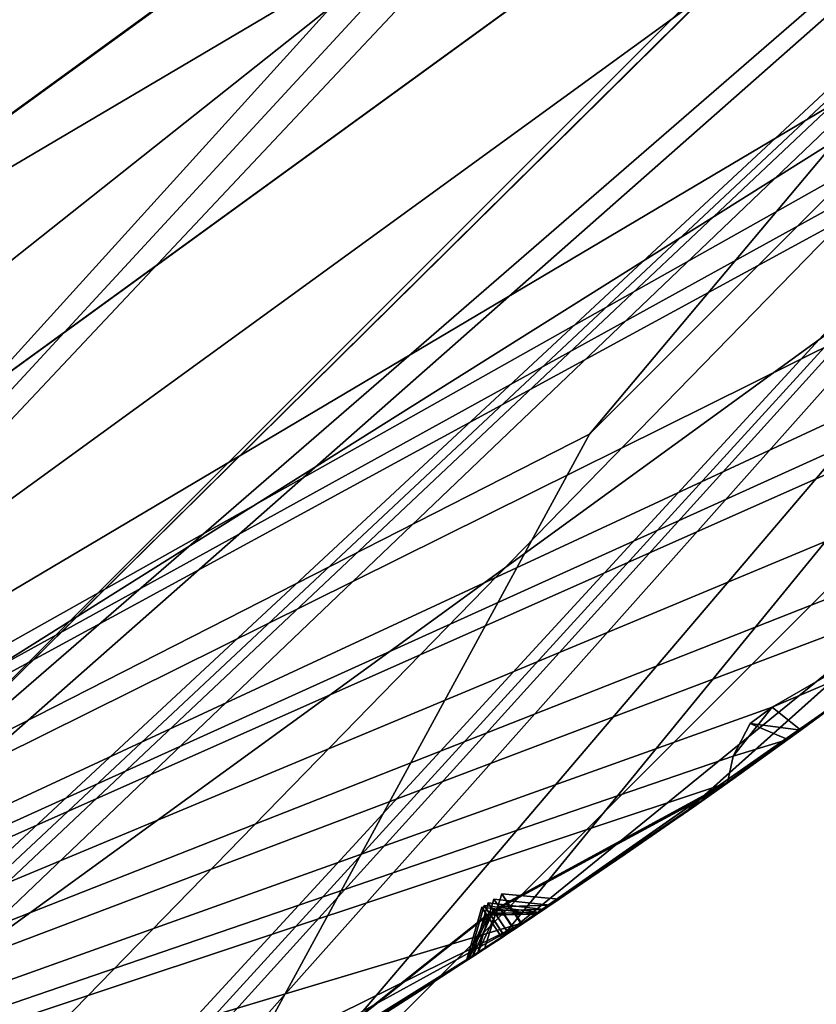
# Model space of a CAD drawing. Header units: millimetres. Extents: x -29 to 28.8, y -75.2 to 10.
# Tile 57 of 256: x 5.7 to 6.8, y -45.5 to -44.1. Entities that reach past the tile are written whole.
import ezdxf

# ---------------------------------------------------------------- set-up
doc = ezdxf.new("R2010")
doc.units = ezdxf.units.MM
doc.header["$LTSCALE"] = 88.413066
for name, color, linetype in [('102', 7, 'CONTINUOUS'), ('104', 7, 'CONTINUOUS'), ('105', 7, 'CONTINUOUS'), ('107', 7, 'CONTINUOUS'), ('109', 7, 'CONTINUOUS'), ('15', 7, 'CONTINUOUS'), ('18', 7, 'CONTINUOUS'), ('2', 7, 'CONTINUOUS'), ('20', 7, 'CONTINUOUS'), ('22', 7, 'CONTINUOUS'), ('23', 7, 'CONTINUOUS'), ('26', 7, 'CONTINUOUS'), ('27', 7, 'CONTINUOUS'), ('28', 7, 'CONTINUOUS'), ('31', 7, 'CONTINUOUS'), ('379', 7, 'CONTINUOUS'), ('385', 7, 'CONTINUOUS'), ('386', 7, 'CONTINUOUS'), ('387', 7, 'CONTINUOUS'), ('388', 7, 'CONTINUOUS'), ('389', 7, 'CONTINUOUS'), ('390', 7, 'CONTINUOUS'), ('494', 7, 'CONTINUOUS'), ('497', 7, 'CONTINUOUS'), ('500', 7, 'CONTINUOUS'), ('503', 7, 'CONTINUOUS'), ('506', 7, 'CONTINUOUS'), ('637', 7, 'CONTINUOUS'), ('638', 7, 'CONTINUOUS'), ('641', 7, 'CONTINUOUS'), ('644', 7, 'CONTINUOUS'), ('647', 7, 'CONTINUOUS'), ('650', 7, 'CONTINUOUS')]:
    doc.layers.add(name, color=color, linetype=linetype)

msp = doc.modelspace()

# ---------------------------------------------------------------- linework, layer by layer
at = {"layer": '102', "linetype": 'CONTINUOUS'}
msp.add_3dface([(7.4079, -41.1816, -5.1), (2.8297, -44.5081, -5.1), (3.7938, -41.5111, -5.1), (7.4079, -41.1816, -5.1)], dxfattribs=at)
at = {"layer": '104', "linetype": 'CONTINUOUS'}
for points in [[(8.4772, -41.9614, 24.9), (3.2374, -45.7668, 24.9), (9.0206, -42.3535, 24.9), (8.4772, -41.9614, 24.9)], [(9.0206, -42.3535, 24.9), (3.2374, -45.7668, 24.9), (3.445, -46.4044, 24.9), (9.0206, -42.3535, 24.9)]]:
    msp.add_3dface(points, dxfattribs=at)
at = {"layer": '105', "linetype": 'CONTINUOUS'}
for points in [[(9.0206, -42.3535, 24.9), (3.445, -46.4044, 24.9), (9.425, -42.6477, 24.4), (9.0206, -42.3535, 24.9)], [(9.425, -42.6477, 24.4), (3.445, -46.4044, 24.9), (3.6, -46.8798, 24.4), (9.425, -42.6477, 24.4)]]:
    msp.add_3dface(points, dxfattribs=at)
at = {"layer": '107', "linetype": 'CONTINUOUS'}
for points in [[(8.15, -41.8605, -4.1), (3.6, -46.8798, 24.4), (3.1028, -45.4708, -4.1), (8.15, -41.8605, -4.1)], [(3.6, -46.8798, 24.4), (8.15, -41.8605, -4.1), (8.15, -41.9513, -3.061), (3.6, -46.8798, 24.4)], [(8.15, -42.0416, -2.0181), (3.6, -46.8798, 24.4), (8.15, -41.9513, -3.061), (8.15, -42.0416, -2.0181)], [(9.425, -42.6477, 24.4), (3.6, -46.8798, 24.4), (8.15, -42.0416, -2.0181), (9.425, -42.6477, 24.4)]]:
    msp.add_3dface(points, dxfattribs=at)
at = {"layer": '109', "linetype": 'CONTINUOUS'}
for points in [[(2.8297, -44.5081, -5.1), (7.4079, -41.1816, -5.1), (8.15, -41.8605, -4.1), (2.8297, -44.5081, -5.1)], [(2.8297, -44.5081, -5.1), (8.15, -41.8605, -4.1), (3.1028, -45.4708, -4.1), (2.8297, -44.5081, -5.1)]]:
    msp.add_3dface(points, dxfattribs=at)
at = {"layer": '15', "linetype": 'CONTINUOUS'}
for points in [[(8.6551, -42.0907, 122.5), (3.4, -46.2611, 122.5), (3.3054, -45.9761, 122.5), (8.6551, -42.0907, 122.5)], [(6.465, -44.6993, 122.5), (3.4, -46.2611, 122.5), (8.6551, -42.0907, 122.5), (6.465, -44.6993, 122.5)], [(8.8987, -42.2663, 122.5), (6.465, -44.6993, 122.5), (8.6551, -42.0907, 122.5), (8.8987, -42.2663, 122.5)]]:
    msp.add_3dface(points, dxfattribs=at)
at = {"layer": '18', "linetype": 'CONTINUOUS'}
for points in [[(5.8214, -45.8829, 122.734), (8.8987, -42.2663, 122.5), (10.0829, -41.6214, 122.734), (5.8214, -45.8829, 122.734)], [(5.8214, -45.8829, 122.734), (10.0829, -41.6214, 122.734), (7.0445, -45.4959, 123.3264), (5.8214, -45.8829, 122.734)], [(6.465, -44.6993, 122.5), (8.8987, -42.2663, 122.5), (5.8214, -45.8829, 122.734), (6.465, -44.6993, 122.5)], [(3.4, -46.2611, 122.5), (6.465, -44.6993, 122.5), (5.8214, -45.8829, 122.734), (3.4, -46.2611, 122.5)]]:
    msp.add_3dface(points, dxfattribs=at)
at = {"layer": '2', "linetype": 'CONTINUOUS'}
for points in [[(7.9369, -54.3, 156.92), (4.1712, -17.8, 158.8392), (4.1703, -54.3, 158.8389), (7.9369, -54.3, 156.92)], [(7.9343, -17.8, 156.9221), (4.1712, -17.8, 158.8392), (7.9369, -54.3, 156.92), (7.9343, -17.8, 156.9221)]]:
    msp.add_3dface(points, dxfattribs=at)
at = {"layer": '20', "linetype": 'CONTINUOUS'}
for points in [[(8.8992, -42.2656, 122.2), (3.3992, -46.2616, 122.2), (8.8992, -42.2656, 27.8), (8.8992, -42.2656, 122.2)], [(8.8992, -42.2656, 27.8), (3.3992, -46.2616, 122.2), (3.3992, -46.2616, 27.8), (8.8992, -42.2656, 27.8)]]:
    msp.add_3dface(points, dxfattribs=at)
at = {"layer": '22', "linetype": 'CONTINUOUS'}
for points in [[(2.8584, -44.5973, 27.5), (7.4834, -41.237, 27.5), (8.6612, -42.0823, 27.5), (2.8584, -44.5973, 27.5)], [(3.3079, -45.9757, 27.5), (2.8584, -44.5973, 27.5), (8.6612, -42.0823, 27.5), (3.3079, -45.9757, 27.5)]]:
    msp.add_3dface(points, dxfattribs=at)
at = {"layer": '23', "linetype": 'CONTINUOUS'}
for points in [[(8.4791, -41.9589, 25.5), (3.239, -45.7666, 25.5), (8.4772, -41.9614, 24.9), (8.4791, -41.9589, 25.5)], [(8.4772, -41.9614, 24.9), (3.239, -45.7666, 25.5), (3.2374, -45.7668, 24.9), (8.4772, -41.9614, 24.9)]]:
    msp.add_3dface(points, dxfattribs=at)
at = {"layer": '26', "linetype": 'CONTINUOUS'}
for points in [[(9.4502, -41.2561, 122.4121), (8.6551, -42.0907, 122.5), (5.4561, -45.2502, 122.4121), (9.4502, -41.2561, 122.4121)], [(8.8992, -42.2656, 122.2), (9.4502, -41.2561, 122.4121), (5.4561, -45.2502, 122.4121), (8.8992, -42.2656, 122.2)], [(8.6551, -42.0907, 122.5), (3.3054, -45.9761, 122.5), (5.4561, -45.2502, 122.4121), (8.6551, -42.0907, 122.5)], [(3.3992, -46.2616, 122.2), (8.8992, -42.2656, 122.2), (5.4561, -45.2502, 122.4121), (3.3992, -46.2616, 122.2)]]:
    msp.add_3dface(points, dxfattribs=at)
at = {"layer": '27', "linetype": 'CONTINUOUS'}
for points in [[(7.4834, -41.237, 27.5), (2.8584, -44.5973, 27.5), (7.4834, -41.237, 25.5), (7.4834, -41.237, 27.5)], [(7.4834, -41.237, 25.5), (2.8584, -44.5973, 27.5), (2.8584, -44.5973, 25.5), (7.4834, -41.237, 25.5)]]:
    msp.add_3dface(points, dxfattribs=at)
at = {"layer": '28', "linetype": 'CONTINUOUS'}
for points in [[(8.4791, -41.9589, 25.5), (7.4834, -41.237, 25.5), (2.8584, -44.5973, 25.5), (8.4791, -41.9589, 25.5)], [(3.239, -45.7666, 25.5), (8.4791, -41.9589, 25.5), (2.8584, -44.5973, 25.5), (3.239, -45.7666, 25.5)]]:
    msp.add_3dface(points, dxfattribs=at)
at = {"layer": '31', "linetype": 'CONTINUOUS'}
for points in [[(9.4502, -41.2561, 27.5879), (8.8992, -42.2656, 27.8), (5.4561, -45.2502, 27.5879), (9.4502, -41.2561, 27.5879)], [(8.6612, -42.0823, 27.5), (9.4502, -41.2561, 27.5879), (5.4561, -45.2502, 27.5879), (8.6612, -42.0823, 27.5)], [(3.3079, -45.9757, 27.5), (8.6612, -42.0823, 27.5), (5.4561, -45.2502, 27.5879), (3.3079, -45.9757, 27.5)], [(8.8992, -42.2656, 27.8), (3.3992, -46.2616, 27.8), (5.4561, -45.2502, 27.5879), (8.8992, -42.2656, 27.8)]]:
    msp.add_3dface(points, dxfattribs=at)
at = {"layer": '379', "linetype": 'CONTINUOUS'}
for points in [[(8.8992, -42.2655, -102.4), (2.2537, -42.7431, -102.4), (-3.3989, -46.2617, -102.4), (8.8992, -42.2655, -102.4)], [(3.3989, -46.2617, -102.4), (8.8992, -42.2655, -102.4), (-3.3989, -46.2617, -102.4), (3.3989, -46.2617, -102.4)]]:
    msp.add_3dface(points, dxfattribs=at)
at = {"layer": '385', "linetype": 'CONTINUOUS'}
msp.add_3dface([(3.3989, -46.2617, -116.4), (-8.8992, -42.2655, -116.4), (8.8992, -42.2655, -116.4), (3.3989, -46.2617, -116.4)], dxfattribs=at)
at = {"layer": '386', "linetype": 'CONTINUOUS'}
for points in [[(8.8992, -42.2655, -102.4), (3.3989, -46.2617, -102.4), (8.8992, -42.2656, -103.9), (8.8992, -42.2655, -102.4)], [(8.8992, -42.2656, -103.9), (3.3989, -46.2617, -102.4), (3.3992, -46.2616, -103.9), (8.8992, -42.2656, -103.9)]]:
    msp.add_3dface(points, dxfattribs=at)
at = {"layer": '387', "linetype": 'CONTINUOUS'}
for points in [[(8.8992, -42.2656, -103.9), (3.3992, -46.2616, -103.9), (8.9091, -42.994, -104.3514), (8.8992, -42.2656, -103.9)], [(8.9091, -42.994, -104.3514), (3.3992, -46.2616, -103.9), (8.6425, -43.3124, -104.3515), (8.9091, -42.994, -104.3514)], [(8.6425, -43.3124, -104.3515), (3.3992, -46.2616, -103.9), (8.6054, -43.3901, -104.3744), (8.6425, -43.3124, -104.3515)], [(8.6054, -43.3901, -104.3744), (3.3992, -46.2616, -103.9), (8.6062, -43.4278, -104.4), (8.6054, -43.3901, -104.3744)], [(8.6062, -43.4278, -104.4), (3.3992, -46.2616, -103.9), (8.031, -43.9627, -104.3514), (8.6062, -43.4278, -104.4)], [(8.031, -43.9627, -104.3514), (3.3992, -46.2616, -103.9), (7.7298, -44.2485, -104.3515), (8.031, -43.9627, -104.3514)], [(7.7298, -44.2485, -104.3515), (3.3992, -46.2616, -103.9), (7.6841, -44.3216, -104.3744), (7.7298, -44.2485, -104.3515)], [(7.6841, -44.3216, -104.3744), (3.3992, -46.2616, -103.9), (7.6806, -44.3591, -104.4), (7.6841, -44.3216, -104.3744)], [(7.6806, -44.3591, -104.4), (3.3992, -46.2616, -103.9), (7.4255, -44.5813, -104.4), (7.6806, -44.3591, -104.4)], [(7.4255, -44.5813, -104.4), (3.3992, -46.2616, -103.9), (7.0482, -44.8249, -104.3514), (7.4255, -44.5813, -104.4)], [(7.0482, -44.8249, -104.3514), (3.3992, -46.2616, -103.9), (7.067, -44.8723, -104.4), (7.0482, -44.8249, -104.3514)], [(7.067, -44.8723, -104.4), (3.3992, -46.2616, -103.9), (6.7164, -45.0746, -104.3515), (7.067, -44.8723, -104.4)], [(6.9125, -44.9906, -104.4), (7.067, -44.8723, -104.4), (6.7164, -45.0746, -104.3515), (6.9125, -44.9906, -104.4)], [(6.756, -45.1062, -104.4), (6.9125, -44.9906, -104.4), (6.7164, -45.0746, -104.3515), (6.756, -45.1062, -104.4)], [(6.7164, -45.0746, -104.3515), (3.3992, -46.2616, -103.9), (6.6626, -45.1419, -104.3744), (6.7164, -45.0746, -104.3515)], [(6.6626, -45.1419, -104.3744), (3.3992, -46.2616, -103.9), (6.6549, -45.1788, -104.4), (6.6626, -45.1419, -104.3744)], [(6.6549, -45.1788, -104.4), (3.3992, -46.2616, -103.9), (6.3761, -45.3705, -104.4), (6.6549, -45.1788, -104.4)], [(6.3761, -45.3705, -104.4), (3.3992, -46.2616, -103.9), (5.9735, -45.5695, -104.3514), (6.3761, -45.3705, -104.4)], [(6.0558, -45.5466, -104.3747), (6.3761, -45.3705, -104.4), (5.9735, -45.5695, -104.3514), (6.0558, -45.5466, -104.3747)], [(6.0918, -45.554, -104.4), (6.3761, -45.3705, -104.4), (6.0558, -45.5466, -104.3747), (6.0918, -45.554, -104.4)]]:
    msp.add_3dface(points, dxfattribs=at)
at = {"layer": '388', "linetype": 'CONTINUOUS'}
for points in [[(6.9125, -44.9906, -104.4), (6.756, -45.1062, -104.4), (6.903, -44.9977, -105.8041), (6.9125, -44.9906, -104.4)], [(6.6491, -45.183, -108.4354), (6.8876, -45.0093, -109.8713), (6.8935, -45.0049, -107.9648), (6.6491, -45.183, -108.4354)], [(6.6565, -45.1777, -107.3236), (6.894, -45.0045, -107.78), (6.6576, -45.1769, -106.4227), (6.6565, -45.1777, -107.3236)], [(6.6576, -45.1769, -106.4227), (6.894, -45.0045, -107.78), (6.9024, -44.9982, -105.9808), (6.6576, -45.1769, -106.4227)], [(6.6622, -45.1737, -105.3698), (6.903, -44.9977, -105.8041), (6.7381, -45.1192, -104.4298), (6.6622, -45.1737, -105.3698)], [(6.7381, -45.1192, -104.4298), (6.903, -44.9977, -105.8041), (6.756, -45.1062, -104.4), (6.7381, -45.1192, -104.4298)], [(6.6389, -45.1902, -113.7755), (6.8809, -45.0143, -114.29), (6.6407, -45.1889, -112.7528), (6.6389, -45.1902, -113.7755)], [(6.6407, -45.1889, -112.7528), (6.8809, -45.0143, -114.29), (6.8831, -45.0126, -112.2468), (6.6407, -45.1889, -112.7528)], [(6.642, -45.188, -111.5477), (6.8833, -45.0125, -112.0507), (6.6458, -45.1853, -110.5503), (6.642, -45.188, -111.5477)], [(6.6458, -45.1853, -110.5503), (6.8833, -45.0125, -112.0507), (6.8873, -45.0095, -110.0626), (6.6458, -45.1853, -110.5503)], [(6.6481, -45.1837, -109.3884), (6.8876, -45.0093, -109.8713), (6.6491, -45.183, -108.4354), (6.6481, -45.1837, -109.3884)], [(6.3435, -45.3922, -114.4), (6.8393, -45.0452, -114.4), (6.3445, -45.3915, -113.3625), (6.3435, -45.3922, -114.4)], [(6.3445, -45.3915, -113.3625), (6.8393, -45.0452, -114.4), (6.5915, -45.2235, -113.8747), (6.3445, -45.3915, -113.3625)], [(6.8366, -45.0472, -112.1487), (6.5942, -45.2216, -111.6451), (6.593, -45.2225, -112.655), (6.8366, -45.0472, -112.1487)], [(6.8404, -45.0444, -109.9668), (6.5993, -45.218, -109.4822), (6.5977, -45.2192, -110.4547), (6.8404, -45.0444, -109.9668)], [(6.8461, -45.0402, -107.8721), (6.6075, -45.2123, -107.4149), (6.6012, -45.2167, -108.3413), (6.8461, -45.0402, -107.8721)], [(6.8541, -45.0343, -105.8921), (6.612, -45.2091, -105.4567), (6.6087, -45.2115, -106.333), (6.8541, -45.0343, -105.8921)], [(6.5813, -45.2306, -104.6906), (6.6622, -45.1737, -105.3698), (6.7381, -45.1192, -104.4298), (6.5813, -45.2306, -104.6906)], [(6.6549, -45.1788, -104.4), (6.3761, -45.3705, -104.4), (6.5143, -45.277, -104.6328), (6.6549, -45.1788, -104.4)], [(6.4025, -45.3529, -108.9071), (6.6481, -45.1837, -109.3884), (6.6491, -45.183, -108.4354), (6.4025, -45.3529, -108.9071)], [(6.4112, -45.3471, -106.8666), (6.6565, -45.1777, -107.3236), (6.6576, -45.1769, -106.4227), (6.4112, -45.3471, -106.8666)], [(6.4233, -45.3389, -104.9539), (6.6622, -45.1737, -105.3698), (6.5813, -45.2306, -104.6906), (6.4233, -45.3389, -104.9539)], [(6.3928, -45.3594, -113.2636), (6.6389, -45.1902, -113.7755), (6.6407, -45.1889, -112.7528), (6.3928, -45.3594, -113.2636)], [(6.3966, -45.3569, -111.0488), (6.642, -45.188, -111.5477), (6.6458, -45.1853, -110.5503), (6.3966, -45.3569, -111.0488)], [(6.612, -45.2091, -105.4567), (6.3718, -45.3734, -105.0397), (6.6087, -45.2115, -106.333), (6.612, -45.2091, -105.4567)], [(6.3479, -45.3893, -111.1457), (6.3447, -45.3914, -113.1647), (6.593, -45.2225, -112.655), (6.3479, -45.3893, -111.1457)], [(6.5942, -45.2216, -111.6451), (6.3479, -45.3893, -111.1457), (6.593, -45.2225, -112.655), (6.5942, -45.2216, -111.6451)], [(6.3532, -45.3857, -109.0011), (6.3482, -45.3891, -110.9517), (6.5977, -45.2192, -110.4547), (6.3532, -45.3857, -109.0011)], [(6.5993, -45.218, -109.4822), (6.3532, -45.3857, -109.0011), (6.5977, -45.2192, -110.4547), (6.5993, -45.218, -109.4822)], [(6.361, -45.3806, -106.9569), (6.3537, -45.3855, -108.8129), (6.6012, -45.2167, -108.3413), (6.361, -45.3806, -106.9569)], [(6.6075, -45.2123, -107.4149), (6.361, -45.3806, -106.9569), (6.6012, -45.2167, -108.3413), (6.6075, -45.2123, -107.4149)], [(6.3718, -45.3734, -105.0397), (6.3616, -45.3802, -106.776), (6.6087, -45.2115, -106.333), (6.3718, -45.3734, -105.0397)], [(6.3761, -45.3705, -104.4), (6.3726, -45.3729, -104.8676), (6.5143, -45.277, -104.6328), (6.3761, -45.3705, -104.4)], [(6.3761, -45.3705, -104.4), (6.0918, -45.554, -104.4), (6.2316, -45.4652, -104.6304), (6.3761, -45.3705, -104.4)], [(6.3726, -45.3729, -104.8676), (6.3761, -45.3705, -104.4), (6.2316, -45.4652, -104.6304), (6.3726, -45.3729, -104.8676)], [(6.0991, -45.5494, -109.4839), (6.3482, -45.3891, -110.9517), (6.3532, -45.3857, -109.0011), (6.0991, -45.5494, -109.4839)], [(6.1054, -45.5454, -108.3422), (6.3537, -45.3855, -108.8129), (6.1063, -45.5449, -107.4145), (6.1054, -45.5454, -108.3422)], [(6.1063, -45.5449, -107.4145), (6.3537, -45.3855, -108.8129), (6.361, -45.3806, -106.9569), (6.1063, -45.5449, -107.4145)], [(6.115, -45.5395, -106.3335), (6.3616, -45.3802, -106.776), (6.1184, -45.5373, -105.4628), (6.115, -45.5395, -106.3335)], [(6.1184, -45.5373, -105.4628), (6.3616, -45.3802, -106.776), (6.3718, -45.3734, -105.0397), (6.1184, -45.5373, -105.4628)], [(5.8302, -45.7125, -114.4), (6.3435, -45.3922, -114.4), (6.0927, -45.5534, -113.8737), (5.8302, -45.7125, -114.4)], [(6.0927, -45.5534, -113.8737), (6.3435, -45.3922, -114.4), (6.3445, -45.3915, -113.3625), (6.0927, -45.5534, -113.8737)], [(6.0935, -45.5529, -112.6554), (6.3447, -45.3914, -113.1647), (6.0956, -45.5516, -111.6447), (6.0935, -45.5529, -112.6554)], [(6.0956, -45.5516, -111.6447), (6.3447, -45.3914, -113.1647), (6.3479, -45.3893, -111.1457), (6.0956, -45.5516, -111.6447)], [(6.097, -45.5507, -110.4559), (6.3482, -45.3891, -110.9517), (6.0991, -45.5494, -109.4839), (6.097, -45.5507, -110.4559)], [(6.321, -45.407, -104.9532), (6.1622, -45.5097, -104.687), (6.0671, -45.5694, -105.3752), (6.321, -45.407, -104.9532)], [(6.2962, -45.4233, -113.2635), (6.0441, -45.5836, -112.7538), (6.0434, -45.584, -113.7749), (6.2962, -45.4233, -113.2635)], [(6.2993, -45.4213, -111.0486), (6.0471, -45.5817, -110.552), (6.0464, -45.5822, -111.5468), (6.2993, -45.4213, -111.0486)], [(6.3042, -45.4181, -108.9068), (6.0544, -45.5772, -108.4343), (6.05, -45.5799, -109.3876), (6.3042, -45.4181, -108.9068)], [(6.3112, -45.4134, -106.8661), (6.0635, -45.5716, -106.4227), (6.0559, -45.5763, -107.3227), (6.3112, -45.4134, -106.8661)]]:
    msp.add_3dface(points, dxfattribs=at)
at = {"layer": '389', "linetype": 'CONTINUOUS'}
for points in [[(8.8992, -42.2656, -114.9), (4.0061, -46.5797, -114.4), (3.3992, -46.2616, -114.9), (8.8992, -42.2656, -114.9)], [(4.0061, -46.5797, -114.4), (8.8992, -42.2656, -114.9), (4.5426, -46.3177, -114.4433), (4.0061, -46.5797, -114.4)], [(4.5426, -46.3177, -114.4433), (8.8992, -42.2656, -114.9), (4.598, -46.2946, -114.4424), (4.5426, -46.3177, -114.4433)], [(4.598, -46.2946, -114.4424), (8.8992, -42.2656, -114.9), (4.6523, -46.2695, -114.4433), (4.598, -46.2946, -114.4424)], [(8.8992, -42.2656, -114.9), (4.6623, -46.3125, -114.4), (4.6523, -46.2695, -114.4433), (8.8992, -42.2656, -114.9)], [(5.2088, -46.0527, -114.4), (4.6623, -46.3125, -114.4), (8.8992, -42.2656, -114.9), (5.2088, -46.0527, -114.4)], [(5.2088, -46.0527, -114.4), (8.8992, -42.2656, -114.9), (5.7119, -45.7314, -114.4432), (5.2088, -46.0527, -114.4)], [(5.7119, -45.7314, -114.4432), (8.8992, -42.2656, -114.9), (5.7643, -45.7021, -114.4424), (5.7119, -45.7314, -114.4432)], [(5.7643, -45.7021, -114.4424), (8.8992, -42.2656, -114.9), (5.8154, -45.671, -114.4433), (5.7643, -45.7021, -114.4424)], [(8.8992, -42.2656, -114.9), (5.8302, -45.7125, -114.4), (5.8154, -45.671, -114.4433), (8.8992, -42.2656, -114.9)], [(6.3435, -45.3922, -114.4), (5.8302, -45.7125, -114.4), (8.8992, -42.2656, -114.9), (6.3435, -45.3922, -114.4)], [(6.3435, -45.3922, -114.4), (8.8992, -42.2656, -114.9), (6.8067, -45.0155, -114.4433), (6.3435, -45.3922, -114.4)], [(6.8393, -45.0452, -114.4), (6.3435, -45.3922, -114.4), (6.8067, -45.0155, -114.4433), (6.8393, -45.0452, -114.4)]]:
    msp.add_3dface(points, dxfattribs=at)
at = {"layer": '390', "linetype": 'CONTINUOUS'}
for points in [[(3.3989, -46.2617, -116.4), (8.8992, -42.2655, -116.4), (3.3992, -46.2616, -114.9), (3.3989, -46.2617, -116.4)], [(8.8992, -42.2655, -116.4), (8.8992, -42.2656, -114.9), (3.3992, -46.2616, -114.9), (8.8992, -42.2655, -116.4)]]:
    msp.add_3dface(points, dxfattribs=at)
at = {"layer": '494', "linetype": 'CONTINUOUS'}
for points in [[(6.8809, -45.0143, -114.29), (6.6389, -45.1902, -113.7755), (6.5915, -45.2235, -113.8747), (6.8809, -45.0143, -114.29)], [(6.8393, -45.0452, -114.4), (6.8809, -45.0143, -114.29), (6.5915, -45.2235, -113.8747), (6.8393, -45.0452, -114.4)], [(6.6389, -45.1902, -113.7755), (6.3928, -45.3594, -113.2636), (6.3445, -45.3915, -113.3625), (6.6389, -45.1902, -113.7755)], [(6.6389, -45.1902, -113.7755), (6.3445, -45.3915, -113.3625), (6.5915, -45.2235, -113.8747), (6.6389, -45.1902, -113.7755)], [(6.2962, -45.4233, -113.2635), (6.317, -45.3498, -113.2636), (6.3241, -45.3604, -113.1973), (6.2962, -45.4233, -113.2635)], [(6.3241, -45.3607, -113.3303), (6.3928, -45.3594, -113.2636), (6.317, -45.3498, -113.2636), (6.3241, -45.3607, -113.3303)], [(6.3447, -45.3914, -113.1647), (6.2962, -45.4233, -113.2635), (6.3241, -45.3604, -113.1973), (6.3447, -45.3914, -113.1647)], [(6.3445, -45.3915, -113.3625), (6.3928, -45.3594, -113.2636), (6.3241, -45.3607, -113.3303), (6.3445, -45.3915, -113.3625)], [(6.0441, -45.5836, -112.7538), (6.2962, -45.4233, -113.2635), (6.3447, -45.3914, -113.1647), (6.0441, -45.5836, -112.7538)], [(6.0441, -45.5836, -112.7538), (6.3447, -45.3914, -113.1647), (6.0935, -45.5529, -112.6554), (6.0441, -45.5836, -112.7538)]]:
    msp.add_3dface(points, dxfattribs=at)
at = {"layer": '497', "linetype": 'CONTINUOUS'}
for points in [[(6.5942, -45.2216, -111.6451), (6.8366, -45.0472, -112.1487), (6.8833, -45.0125, -112.0507), (6.5942, -45.2216, -111.6451)], [(6.5942, -45.2216, -111.6451), (6.8833, -45.0125, -112.0507), (6.642, -45.188, -111.5477), (6.5942, -45.2216, -111.6451)], [(6.3479, -45.3893, -111.1457), (6.5942, -45.2216, -111.6451), (6.642, -45.188, -111.5477), (6.3479, -45.3893, -111.1457)], [(6.3479, -45.3893, -111.1457), (6.642, -45.188, -111.5477), (6.3966, -45.3569, -111.0488), (6.3479, -45.3893, -111.1457)], [(6.2993, -45.4213, -111.0486), (6.3204, -45.3475, -111.0487), (6.3275, -45.358, -110.9842), (6.2993, -45.4213, -111.0486)], [(6.3482, -45.3891, -110.9517), (6.2993, -45.4213, -111.0486), (6.3275, -45.358, -110.9842), (6.3482, -45.3891, -110.9517)], [(6.3275, -45.3585, -111.1142), (6.3966, -45.3569, -111.0488), (6.3204, -45.3475, -111.0487), (6.3275, -45.3585, -111.1142)], [(6.3479, -45.3893, -111.1457), (6.3966, -45.3569, -111.0488), (6.3275, -45.3585, -111.1142), (6.3479, -45.3893, -111.1457)], [(6.0471, -45.5817, -110.552), (6.2993, -45.4213, -111.0486), (6.3482, -45.3891, -110.9517), (6.0471, -45.5817, -110.552)], [(6.0471, -45.5817, -110.552), (6.3482, -45.3891, -110.9517), (6.097, -45.5507, -110.4559), (6.0471, -45.5817, -110.552)]]:
    msp.add_3dface(points, dxfattribs=at)
at = {"layer": '500', "linetype": 'CONTINUOUS'}
for points in [[(6.5993, -45.218, -109.4822), (6.8404, -45.0444, -109.9668), (6.8876, -45.0093, -109.8713), (6.5993, -45.218, -109.4822)], [(6.5993, -45.218, -109.4822), (6.8876, -45.0093, -109.8713), (6.6481, -45.1837, -109.3884), (6.5993, -45.218, -109.4822)], [(6.3532, -45.3857, -109.0011), (6.5993, -45.218, -109.4822), (6.6481, -45.1837, -109.3884), (6.3532, -45.3857, -109.0011)], [(6.3532, -45.3857, -109.0011), (6.6481, -45.1837, -109.3884), (6.4025, -45.3529, -108.9071), (6.3532, -45.3857, -109.0011)], [(6.3042, -45.4181, -108.9068), (6.3258, -45.3439, -108.9069), (6.3329, -45.3543, -108.8446), (6.3042, -45.4181, -108.9068)], [(6.333, -45.355, -108.9708), (6.4025, -45.3529, -108.9071), (6.3258, -45.3439, -108.9069), (6.333, -45.355, -108.9708)], [(6.3537, -45.3855, -108.8129), (6.3042, -45.4181, -108.9068), (6.3329, -45.3543, -108.8446), (6.3537, -45.3855, -108.8129)], [(6.3532, -45.3857, -109.0011), (6.4025, -45.3529, -108.9071), (6.333, -45.355, -108.9708), (6.3532, -45.3857, -109.0011)], [(6.0544, -45.5772, -108.4343), (6.3042, -45.4181, -108.9068), (6.3537, -45.3855, -108.8129), (6.0544, -45.5772, -108.4343)], [(6.0544, -45.5772, -108.4343), (6.3537, -45.3855, -108.8129), (6.1054, -45.5454, -108.3422), (6.0544, -45.5772, -108.4343)]]:
    msp.add_3dface(points, dxfattribs=at)
at = {"layer": '503', "linetype": 'CONTINUOUS'}
for points in [[(6.6075, -45.2123, -107.4149), (6.8461, -45.0402, -107.8721), (6.894, -45.0045, -107.78), (6.6075, -45.2123, -107.4149)], [(6.6075, -45.2123, -107.4149), (6.894, -45.0045, -107.78), (6.6565, -45.1777, -107.3236), (6.6075, -45.2123, -107.4149)], [(6.361, -45.3806, -106.9569), (6.6075, -45.2123, -107.4149), (6.6565, -45.1777, -107.3236), (6.361, -45.3806, -106.9569)], [(6.361, -45.3806, -106.9569), (6.6565, -45.1777, -107.3236), (6.4112, -45.3471, -106.8666), (6.361, -45.3806, -106.9569)], [(6.3112, -45.4134, -106.8661), (6.3336, -45.3387, -106.8664), (6.341, -45.3494, -106.8056), (6.3112, -45.4134, -106.8661)], [(6.361, -45.3806, -106.9569), (6.4112, -45.3471, -106.8666), (6.3336, -45.3387, -106.8664), (6.361, -45.3806, -106.9569)], [(6.3616, -45.3802, -106.776), (6.3112, -45.4134, -106.8661), (6.341, -45.3494, -106.8056), (6.3616, -45.3802, -106.776)], [(6.0635, -45.5716, -106.4227), (6.3112, -45.4134, -106.8661), (6.3616, -45.3802, -106.776), (6.0635, -45.5716, -106.4227)], [(6.0635, -45.5716, -106.4227), (6.3616, -45.3802, -106.776), (6.115, -45.5395, -106.3335), (6.0635, -45.5716, -106.4227)]]:
    msp.add_3dface(points, dxfattribs=at)
at = {"layer": '506', "linetype": 'CONTINUOUS'}
for points in [[(6.612, -45.2091, -105.4567), (6.8541, -45.0343, -105.8921), (6.903, -44.9977, -105.8041), (6.612, -45.2091, -105.4567)], [(6.612, -45.2091, -105.4567), (6.903, -44.9977, -105.8041), (6.6622, -45.1737, -105.3698), (6.612, -45.2091, -105.4567)], [(6.3718, -45.3734, -105.0397), (6.612, -45.2091, -105.4567), (6.6622, -45.1737, -105.3698), (6.3718, -45.3734, -105.0397)], [(6.3718, -45.3734, -105.0397), (6.6622, -45.1737, -105.3698), (6.4233, -45.3389, -104.9539), (6.3718, -45.3734, -105.0397)], [(6.321, -45.407, -104.9532), (6.3445, -45.3315, -104.9536), (6.3726, -45.3729, -104.8676), (6.321, -45.407, -104.9532)], [(6.3718, -45.3734, -105.0397), (6.4233, -45.3389, -104.9539), (6.3445, -45.3315, -104.9536), (6.3718, -45.3734, -105.0397)], [(6.321, -45.407, -104.9532), (6.3726, -45.3729, -104.8676), (6.2316, -45.4652, -104.6304), (6.321, -45.407, -104.9532)], [(6.1622, -45.5097, -104.687), (6.321, -45.407, -104.9532), (6.2316, -45.4652, -104.6304), (6.1622, -45.5097, -104.687)], [(6.0918, -45.554, -104.4), (6.1622, -45.5097, -104.687), (6.2316, -45.4652, -104.6304), (6.0918, -45.554, -104.4)]]:
    msp.add_3dface(points, dxfattribs=at)
at = {"layer": '637', "linetype": 'CONTINUOUS'}
for points in [[(6.7164, -45.0746, -104.3515), (6.6626, -45.1419, -104.3744), (6.6861, -45.0973, -104.4079), (6.7164, -45.0746, -104.3515)], [(6.756, -45.1062, -104.4), (6.7164, -45.0746, -104.3515), (6.6861, -45.0973, -104.4079), (6.756, -45.1062, -104.4)], [(6.7381, -45.1192, -104.4298), (6.756, -45.1062, -104.4), (6.6861, -45.0973, -104.4079), (6.7381, -45.1192, -104.4298)]]:
    msp.add_3dface(points, dxfattribs=at)
at = {"layer": '638', "linetype": 'CONTINUOUS'}
for points in [[(6.6626, -45.1419, -104.3744), (6.7381, -45.1192, -104.4298), (6.6861, -45.0973, -104.4079), (6.6626, -45.1419, -104.3744)], [(6.6549, -45.1788, -104.4), (6.5813, -45.2306, -104.6906), (6.7381, -45.1192, -104.4298), (6.6549, -45.1788, -104.4)], [(6.6626, -45.1419, -104.3744), (6.6549, -45.1788, -104.4), (6.7381, -45.1192, -104.4298), (6.6626, -45.1419, -104.3744)], [(6.6549, -45.1788, -104.4), (6.5143, -45.277, -104.6328), (6.5813, -45.2306, -104.6906), (6.6549, -45.1788, -104.4)], [(6.5143, -45.277, -104.6328), (6.3726, -45.3729, -104.8676), (6.5813, -45.2306, -104.6906), (6.5143, -45.277, -104.6328)], [(6.4233, -45.3389, -104.9539), (6.5813, -45.2306, -104.6906), (6.3726, -45.3729, -104.8676), (6.4233, -45.3389, -104.9539)], [(6.3718, -45.3734, -105.0397), (6.3445, -45.3315, -104.9536), (6.321, -45.407, -104.9532), (6.3718, -45.3734, -105.0397)], [(6.3445, -45.3315, -104.9536), (6.4233, -45.3389, -104.9539), (6.3726, -45.3729, -104.8676), (6.3445, -45.3315, -104.9536)], [(6.321, -45.407, -104.9532), (6.0671, -45.5694, -105.3752), (6.3718, -45.3734, -105.0397), (6.321, -45.407, -104.9532)], [(6.0671, -45.5694, -105.3752), (6.1184, -45.5373, -105.4628), (6.3718, -45.3734, -105.0397), (6.0671, -45.5694, -105.3752)]]:
    msp.add_3dface(points, dxfattribs=at)
at = {"layer": '641', "linetype": 'CONTINUOUS'}
for points in [[(6.8541, -45.0343, -105.8921), (6.6087, -45.2115, -106.333), (6.9024, -44.9982, -105.9808), (6.8541, -45.0343, -105.8921)], [(6.6087, -45.2115, -106.333), (6.6576, -45.1769, -106.4227), (6.9024, -44.9982, -105.9808), (6.6087, -45.2115, -106.333)], [(6.6576, -45.1769, -106.4227), (6.3616, -45.3802, -106.776), (6.341, -45.3494, -106.8056), (6.6576, -45.1769, -106.4227)], [(6.4112, -45.3471, -106.8666), (6.6576, -45.1769, -106.4227), (6.341, -45.3494, -106.8056), (6.4112, -45.3471, -106.8666)], [(6.6087, -45.2115, -106.333), (6.3616, -45.3802, -106.776), (6.6576, -45.1769, -106.4227), (6.6087, -45.2115, -106.333)], [(6.3336, -45.3387, -106.8664), (6.3112, -45.4134, -106.8661), (6.361, -45.3806, -106.9569), (6.3336, -45.3387, -106.8664)], [(6.4112, -45.3471, -106.8666), (6.341, -45.3494, -106.8056), (6.3336, -45.3387, -106.8664), (6.4112, -45.3471, -106.8666)], [(6.3112, -45.4134, -106.8661), (6.0559, -45.5763, -107.3227), (6.361, -45.3806, -106.9569), (6.3112, -45.4134, -106.8661)], [(6.0559, -45.5763, -107.3227), (6.1063, -45.5449, -107.4145), (6.361, -45.3806, -106.9569), (6.0559, -45.5763, -107.3227)]]:
    msp.add_3dface(points, dxfattribs=at)
at = {"layer": '644', "linetype": 'CONTINUOUS'}
for points in [[(6.8461, -45.0402, -107.8721), (6.6012, -45.2167, -108.3413), (6.8935, -45.0049, -107.9648), (6.8461, -45.0402, -107.8721)], [(6.6012, -45.2167, -108.3413), (6.6491, -45.183, -108.4354), (6.8935, -45.0049, -107.9648), (6.6012, -45.2167, -108.3413)], [(6.6491, -45.183, -108.4354), (6.3537, -45.3855, -108.8129), (6.3329, -45.3543, -108.8446), (6.6491, -45.183, -108.4354)], [(6.4025, -45.3529, -108.9071), (6.6491, -45.183, -108.4354), (6.3329, -45.3543, -108.8446), (6.4025, -45.3529, -108.9071)], [(6.6012, -45.2167, -108.3413), (6.3537, -45.3855, -108.8129), (6.6491, -45.183, -108.4354), (6.6012, -45.2167, -108.3413)], [(6.3042, -45.4181, -108.9068), (6.333, -45.355, -108.9708), (6.3258, -45.3439, -108.9069), (6.3042, -45.4181, -108.9068)], [(6.3258, -45.3439, -108.9069), (6.4025, -45.3529, -108.9071), (6.3329, -45.3543, -108.8446), (6.3258, -45.3439, -108.9069)], [(6.3042, -45.4181, -108.9068), (6.05, -45.5799, -109.3876), (6.333, -45.355, -108.9708), (6.3042, -45.4181, -108.9068)], [(6.05, -45.5799, -109.3876), (6.3532, -45.3857, -109.0011), (6.333, -45.355, -108.9708), (6.05, -45.5799, -109.3876)], [(6.05, -45.5799, -109.3876), (6.0991, -45.5494, -109.4839), (6.3532, -45.3857, -109.0011), (6.05, -45.5799, -109.3876)]]:
    msp.add_3dface(points, dxfattribs=at)
at = {"layer": '647', "linetype": 'CONTINUOUS'}
for points in [[(6.8404, -45.0444, -109.9668), (6.5977, -45.2192, -110.4547), (6.8652, -44.98, -110.0316), (6.8404, -45.0444, -109.9668)], [(6.5977, -45.2192, -110.4547), (6.8873, -45.0095, -110.0626), (6.8652, -44.98, -110.0316), (6.5977, -45.2192, -110.4547)], [(6.5977, -45.2192, -110.4547), (6.6458, -45.1853, -110.5503), (6.8873, -45.0095, -110.0626), (6.5977, -45.2192, -110.4547)], [(6.6458, -45.1853, -110.5503), (6.3482, -45.3891, -110.9517), (6.3275, -45.358, -110.9842), (6.6458, -45.1853, -110.5503)], [(6.3966, -45.3569, -111.0488), (6.6458, -45.1853, -110.5503), (6.3275, -45.358, -110.9842), (6.3966, -45.3569, -111.0488)], [(6.5977, -45.2192, -110.4547), (6.3482, -45.3891, -110.9517), (6.6458, -45.1853, -110.5503), (6.5977, -45.2192, -110.4547)], [(6.2993, -45.4213, -111.0486), (6.0464, -45.5822, -111.5468), (6.3275, -45.3585, -111.1142), (6.2993, -45.4213, -111.0486)], [(6.0464, -45.5822, -111.5468), (6.3479, -45.3893, -111.1457), (6.3275, -45.3585, -111.1142), (6.0464, -45.5822, -111.5468)], [(6.3204, -45.3475, -111.0487), (6.2993, -45.4213, -111.0486), (6.3275, -45.3585, -111.1142), (6.3204, -45.3475, -111.0487)], [(6.3966, -45.3569, -111.0488), (6.3275, -45.358, -110.9842), (6.3204, -45.3475, -111.0487), (6.3966, -45.3569, -111.0488)], [(6.0464, -45.5822, -111.5468), (6.0956, -45.5516, -111.6447), (6.3479, -45.3893, -111.1457), (6.0464, -45.5822, -111.5468)]]:
    msp.add_3dface(points, dxfattribs=at)
at = {"layer": '650', "linetype": 'CONTINUOUS'}
for points in [[(6.8366, -45.0472, -112.1487), (6.593, -45.2225, -112.655), (6.861, -44.983, -112.2149), (6.8366, -45.0472, -112.1487)], [(6.593, -45.2225, -112.655), (6.8831, -45.0126, -112.2468), (6.861, -44.983, -112.2149), (6.593, -45.2225, -112.655)], [(6.593, -45.2225, -112.655), (6.6407, -45.1889, -112.7528), (6.8831, -45.0126, -112.2468), (6.593, -45.2225, -112.655)], [(6.6407, -45.1889, -112.7528), (6.3447, -45.3914, -113.1647), (6.3241, -45.3604, -113.1973), (6.6407, -45.1889, -112.7528)], [(6.3928, -45.3594, -113.2636), (6.6407, -45.1889, -112.7528), (6.3241, -45.3604, -113.1973), (6.3928, -45.3594, -113.2636)], [(6.593, -45.2225, -112.655), (6.3447, -45.3914, -113.1647), (6.6407, -45.1889, -112.7528), (6.593, -45.2225, -112.655)], [(6.317, -45.3498, -113.2636), (6.2962, -45.4233, -113.2635), (6.3241, -45.3607, -113.3303), (6.317, -45.3498, -113.2636)], [(6.3928, -45.3594, -113.2636), (6.3241, -45.3604, -113.1973), (6.317, -45.3498, -113.2636), (6.3928, -45.3594, -113.2636)], [(6.2962, -45.4233, -113.2635), (6.0434, -45.584, -113.7749), (6.3241, -45.3607, -113.3303), (6.2962, -45.4233, -113.2635)], [(6.0434, -45.584, -113.7749), (6.3445, -45.3915, -113.3625), (6.3241, -45.3607, -113.3303), (6.0434, -45.584, -113.7749)], [(6.0434, -45.584, -113.7749), (6.0927, -45.5534, -113.8737), (6.3445, -45.3915, -113.3625), (6.0434, -45.584, -113.7749)]]:
    msp.add_3dface(points, dxfattribs=at)

doc.saveas('drawing.dxf')
